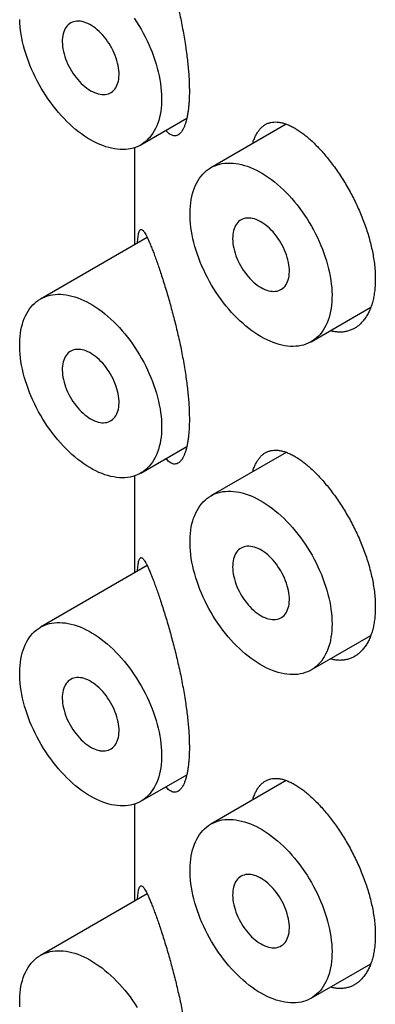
# Model space of a CAD drawing. Header units: millimetres. Extents: x 8 to 276, y 12 to 454.
# Tile 10 of 40: x 242.6 to 247.03, y 164.37 to 176.62. Entities that reach past the tile are written whole.
import ezdxf

# ---------------------------------------------------------------- set-up
doc = ezdxf.new("R2010")
doc.units = ezdxf.units.MM

msp = doc.modelspace()

# ---------------------------------------------------------------- linework, layer by layer
at = {"color": 7, "linetype": 'Continuous', "lineweight": 30}
for p, q in [((244.11, 175.062), (244.683, 175.393)), ((245.921, 175.32), (244.982, 174.778)), ((244.032, 175.027), (244.032, 173.821)), ((244.189, 173.911), (242.861, 173.144)), ((246.232, 172.613), (246.974, 173.041)), ((244.11, 170.979), (244.683, 171.31)), ((245.921, 171.237), (244.982, 170.695)), ((244.032, 170.944), (244.032, 169.738)), ((244.189, 169.829), (242.861, 169.062)), ((246.232, 168.53), (246.974, 168.958)), ((244.11, 166.897), (244.683, 167.227)), ((245.921, 167.155), (244.982, 166.613)), ((244.032, 166.861), (244.032, 165.655)), ((244.189, 165.746), (242.861, 164.979)), ((246.232, 164.447), (246.974, 164.876))]:
    msp.add_line(p, q, dxfattribs=at)
at = {"color": 7, "linetype": 'Continuous', "lineweight": 30, "flags": 128}
for points in [[(243.485, 175.124), (243.448, 175.147), (243.41, 175.171), (243.372, 175.198), (243.335, 175.226), (243.298, 175.255), (243.261, 175.287), (243.225, 175.32), (243.189, 175.354), (243.154, 175.39), (243.119, 175.427), (243.085, 175.466), (243.052, 175.506), (243.019, 175.547), (242.988, 175.589), (242.957, 175.632), (242.927, 175.676), (242.898, 175.721), (242.871, 175.766), (242.844, 175.813), (242.819, 175.86), (242.794, 175.907), (242.772, 175.955), (242.75, 176.003), (242.73, 176.052), (242.711, 176.101), (242.693, 176.149), (242.677, 176.198), (242.663, 176.247), (242.65, 176.295), (242.638, 176.343), (242.628, 176.391), (242.62, 176.439), (242.613, 176.485), (242.608, 176.532), (242.604, 176.577), (242.602, 176.622)], [(244.029, 176.636), (244.058, 176.591), (244.087, 176.546), (244.114, 176.5), (244.14, 176.453), (244.165, 176.406), (244.188, 176.358), (244.21, 176.31), (244.231, 176.262), (244.251, 176.213), (244.269, 176.164), (244.286, 176.116), (244.301, 176.067), (244.315, 176.018), (244.327, 175.97), (244.338, 175.922), (244.347, 175.874), (244.355, 175.827), (244.361, 175.781), (244.365, 175.735), (244.368, 175.69), (244.369, 175.645), (244.369, 175.602), (244.367, 175.56), (244.363, 175.518), (244.358, 175.478), (244.351, 175.439), (244.343, 175.401), (244.333, 175.365), (244.321, 175.33), (244.308, 175.297), (244.294, 175.265), (244.278, 175.235), (244.26, 175.206), (244.241, 175.179), (244.221, 175.154), (244.199, 175.131), (244.177, 175.109), (244.152, 175.09), (244.127, 175.072), (244.1, 175.056), (244.073, 175.043), (244.044, 175.031), (244.014, 175.021), (243.983, 175.014), (243.952, 175.008), (243.919, 175.005), (243.886, 175.004), (243.852, 175.004), (243.817, 175.007), (243.782, 175.012), (243.746, 175.019), (243.71, 175.028), (243.673, 175.039), (243.636, 175.052), (243.598, 175.067), (243.561, 175.084), (243.523, 175.103), (243.485, 175.124)], [(243.485, 175.736), (243.509, 175.724), (243.533, 175.713), (243.557, 175.704), (243.58, 175.697), (243.603, 175.692), (243.625, 175.689), (243.647, 175.688), (243.667, 175.69), (243.687, 175.693), (243.707, 175.698), (243.725, 175.706), (243.742, 175.715), (243.758, 175.727), (243.772, 175.74), (243.786, 175.755), (243.797, 175.772), (243.808, 175.791), (243.817, 175.811), (243.825, 175.833), (243.831, 175.856), (243.835, 175.881), (243.838, 175.907), (243.839, 175.934), (243.839, 175.961), (243.837, 175.99), (243.833, 176.019), (243.828, 176.049), (243.821, 176.08), (243.813, 176.11), (243.803, 176.141), (243.792, 176.172), (243.779, 176.203), (243.765, 176.233), (243.75, 176.263), (243.733, 176.293), (243.716, 176.321), (243.697, 176.349), (243.678, 176.377), (243.657, 176.403), (243.636, 176.427), (243.614, 176.451), (243.591, 176.473), (243.568, 176.494), (243.545, 176.513), (243.521, 176.53), (243.497, 176.546), (243.474, 176.56), (243.45, 176.571), (243.426, 176.581), (243.403, 176.589), (243.38, 176.595), (243.357, 176.599), (243.335, 176.601), (243.314, 176.601), (243.293, 176.598), (243.274, 176.594), (243.255, 176.587), (243.238, 176.579), (243.221, 176.568), (243.206, 176.556), (243.192, 176.542), (243.179, 176.526), (243.168, 176.508), (243.158, 176.488), (243.15, 176.467), (243.143, 176.445), (243.138, 176.421), (243.134, 176.395), (243.132, 176.369), (243.132, 176.342), (243.133, 176.314), (243.136, 176.285), (243.14, 176.255), (243.146, 176.225), (243.154, 176.194), (243.163, 176.163), (243.173, 176.133), (243.185, 176.102), (243.199, 176.071), (243.213, 176.041), (243.229, 176.011), (243.246, 175.982), (243.264, 175.954), (243.283, 175.926), (243.304, 175.9), (243.324, 175.874), (243.346, 175.85), (243.368, 175.827), (243.391, 175.806), (243.414, 175.786), (243.438, 175.768), (243.462, 175.751), (243.485, 175.736)], [(245.607, 172.675), (245.569, 172.697), (245.531, 172.722), (245.494, 172.748), (245.456, 172.776), (245.419, 172.806), (245.383, 172.838), (245.346, 172.87), (245.31, 172.905), (245.275, 172.941), (245.24, 172.978), (245.206, 173.017), (245.173, 173.056), (245.141, 173.097), (245.109, 173.14), (245.078, 173.183), (245.048, 173.227), (245.02, 173.272), (244.992, 173.317), (244.965, 173.364), (244.94, 173.41), (244.916, 173.458), (244.893, 173.506), (244.871, 173.554), (244.851, 173.603), (244.832, 173.651), (244.815, 173.7), (244.799, 173.749), (244.784, 173.797), (244.771, 173.846), (244.759, 173.894), (244.749, 173.942), (244.741, 173.989), (244.734, 174.036), (244.729, 174.082), (244.725, 174.128), (244.723, 174.173), (244.723, 174.217), (244.724, 174.259), (244.727, 174.301), (244.731, 174.342), (244.737, 174.382), (244.745, 174.42), (244.754, 174.457), (244.765, 174.493), (244.777, 174.527), (244.791, 174.559), (244.806, 174.59), (244.823, 174.62), (244.841, 174.648), (244.861, 174.674), (244.882, 174.698), (244.904, 174.72), (244.928, 174.741), (244.952, 174.759), (244.978, 174.776), (245.006, 174.791), (245.034, 174.803), (245.063, 174.814), (245.093, 174.823), (245.125, 174.829), (245.157, 174.834), (245.19, 174.836), (245.223, 174.836), (245.258, 174.835), (245.293, 174.831), (245.328, 174.825), (245.364, 174.817), (245.401, 174.807), (245.438, 174.795), (245.475, 174.781), (245.513, 174.765), (245.55, 174.747), (245.588, 174.727), (245.626, 174.705), (245.663, 174.681), (245.701, 174.656), (245.739, 174.629), (245.776, 174.6), (245.813, 174.569), (245.849, 174.537), (245.885, 174.503), (245.921, 174.468), (245.956, 174.432), (245.99, 174.394), (246.024, 174.354), (246.057, 174.314), (246.089, 174.272), (246.12, 174.23), (246.15, 174.186), (246.18, 174.142), (246.208, 174.097), (246.235, 174.051), (246.261, 174.004), (246.286, 173.957), (246.309, 173.909), (246.332, 173.861), (246.353, 173.812), (246.372, 173.764), (246.39, 173.715), (246.407, 173.666), (246.422, 173.618), (246.436, 173.569), (246.449, 173.521), (246.459, 173.473), (246.469, 173.425), (246.476, 173.378), (246.482, 173.331), (246.487, 173.286), (246.489, 173.24), (246.491, 173.196), (246.49, 173.153), (246.488, 173.11), (246.485, 173.069), (246.479, 173.029), (246.473, 172.99), (246.464, 172.952), (246.454, 172.916), (246.443, 172.881), (246.43, 172.848), (246.415, 172.816), (246.399, 172.785), (246.382, 172.757), (246.363, 172.73), (246.342, 172.705), (246.321, 172.682), (246.298, 172.66), (246.274, 172.641), (246.248, 172.623), (246.222, 172.607), (246.194, 172.594), (246.165, 172.582), (246.135, 172.572), (246.105, 172.565), (246.073, 172.559), (246.041, 172.556), (246.007, 172.554), (245.973, 172.555), (245.938, 172.558), (245.903, 172.563), (245.867, 172.57), (245.831, 172.579), (245.794, 172.59), (245.757, 172.603), (245.72, 172.618), (245.682, 172.635), (245.645, 172.654), (245.607, 172.675)], [(245.607, 173.287), (245.631, 173.274), (245.654, 173.263), (245.678, 173.254), (245.701, 173.247), (245.724, 173.243), (245.746, 173.24), (245.768, 173.239), (245.789, 173.24), (245.809, 173.244), (245.828, 173.249), (245.846, 173.257), (245.863, 173.266), (245.879, 173.278), (245.894, 173.291), (245.907, 173.306), (245.919, 173.323), (245.929, 173.342), (245.938, 173.362), (245.946, 173.384), (245.952, 173.407), (245.956, 173.432), (245.959, 173.458), (245.96, 173.484), (245.96, 173.512), (245.958, 173.541), (245.954, 173.57), (245.949, 173.6), (245.942, 173.631), (245.934, 173.661), (245.924, 173.692), (245.913, 173.723), (245.9, 173.753), (245.886, 173.784), (245.871, 173.814), (245.855, 173.843), (245.837, 173.872), (245.818, 173.9), (245.799, 173.927), (245.778, 173.953), (245.757, 173.978), (245.735, 174.002), (245.713, 174.024), (245.69, 174.044), (245.666, 174.064), (245.643, 174.081), (245.619, 174.097), (245.595, 174.11), (245.571, 174.122), (245.547, 174.132), (245.524, 174.14), (245.501, 174.146), (245.478, 174.15), (245.456, 174.152), (245.435, 174.151), (245.415, 174.149), (245.395, 174.145), (245.376, 174.138), (245.359, 174.13), (245.342, 174.119), (245.327, 174.107), (245.313, 174.092), (245.301, 174.076), (245.289, 174.058), (245.28, 174.039), (245.271, 174.018), (245.265, 173.995), (245.259, 173.971), (245.256, 173.946), (245.254, 173.92), (245.253, 173.893), (245.254, 173.864), (245.257, 173.835), (245.262, 173.806), (245.268, 173.776), (245.275, 173.745), (245.284, 173.714), (245.295, 173.683), (245.307, 173.653), (245.32, 173.622), (245.335, 173.592), (245.351, 173.562), (245.368, 173.533), (245.386, 173.504), (245.405, 173.477), (245.425, 173.45), (245.446, 173.425), (245.467, 173.401), (245.49, 173.378), (245.512, 173.356), (245.536, 173.337), (245.559, 173.318), (245.583, 173.302), (245.607, 173.287)], [(244.369, 171.552), (244.369, 171.509), (244.366, 171.466), (244.362, 171.425), (244.356, 171.385), (244.349, 171.347), (244.34, 171.309), (244.33, 171.273), (244.318, 171.239), (244.305, 171.206), (244.29, 171.174), (244.273, 171.145), (244.256, 171.116), (244.236, 171.09), (244.216, 171.065), (244.194, 171.043), (244.171, 171.022), (244.146, 171.002), (244.12, 170.985), (244.094, 170.97), (244.066, 170.957), (244.037, 170.946), (244.007, 170.937), (243.976, 170.93), (243.944, 170.925), (243.911, 170.922), (243.877, 170.921), (243.843, 170.922), (243.808, 170.925), (243.773, 170.931), (243.737, 170.938), (243.701, 170.948), (243.664, 170.959), (243.627, 170.973), (243.589, 170.988), (243.552, 171.006), (243.514, 171.025), (243.476, 171.047), (243.438, 171.07), (243.401, 171.095), (243.363, 171.122), (243.326, 171.15), (243.289, 171.18), (243.252, 171.212), (243.216, 171.245), (243.18, 171.28), (243.145, 171.317), (243.11, 171.354), (243.077, 171.393), (243.044, 171.433), (243.011, 171.474), (242.98, 171.517), (242.949, 171.56), (242.92, 171.604), (242.891, 171.649), (242.864, 171.695), (242.838, 171.742), (242.812, 171.789), (242.789, 171.836), (242.766, 171.884), (242.745, 171.933), (242.725, 171.981), (242.706, 172.03), (242.689, 172.079), (242.673, 172.128), (242.659, 172.176), (242.647, 172.225), (242.635, 172.273), (242.626, 172.32), (242.618, 172.368), (242.611, 172.414), (242.607, 172.46), (242.603, 172.506), (242.602, 172.55), (242.602, 172.594), (242.603, 172.637), (242.607, 172.678), (242.611, 172.719), (242.618, 172.758), (242.626, 172.796), (242.635, 172.833), (242.647, 172.868), (242.659, 172.902), (242.673, 172.934), (242.689, 172.965), (242.706, 172.994), (242.725, 173.021), (242.745, 173.046), (242.766, 173.07), (242.789, 173.092), (242.812, 173.112), (242.838, 173.13), (242.864, 173.146), (242.891, 173.161), (242.92, 173.173), (242.949, 173.183), (242.98, 173.191), (243.011, 173.197), (243.044, 173.201), (243.077, 173.203), (243.11, 173.203), (243.145, 173.2), (243.18, 173.196), (243.216, 173.19), (243.252, 173.181), (243.289, 173.171), (243.326, 173.158), (243.363, 173.143), (243.401, 173.127), (243.438, 173.108), (243.476, 173.088), (243.514, 173.066), (243.552, 173.042), (243.589, 173.016), (243.627, 172.988), (243.664, 172.959), (243.701, 172.928), (243.737, 172.895), (243.773, 172.861), (243.808, 172.826), (243.843, 172.789), (243.877, 172.75), (243.911, 172.711), (243.944, 172.67), (243.976, 172.628), (244.007, 172.586), (244.037, 172.542), (244.066, 172.497), (244.094, 172.452), (244.12, 172.405), (244.146, 172.359), (244.171, 172.311), (244.194, 172.263), (244.216, 172.215), (244.236, 172.167), (244.256, 172.118), (244.273, 172.069), (244.29, 172.021), (244.305, 171.972), (244.318, 171.923), (244.33, 171.875), (244.34, 171.827), (244.349, 171.78), (244.356, 171.733), (244.362, 171.686), (244.366, 171.641), (244.369, 171.596), (244.369, 171.552)], [(243.485, 171.654), (243.509, 171.641), (243.533, 171.63), (243.557, 171.621), (243.58, 171.614), (243.603, 171.609), (243.625, 171.606), (243.647, 171.605), (243.667, 171.607), (243.687, 171.61), (243.707, 171.616), (243.725, 171.623), (243.742, 171.633), (243.758, 171.644), (243.772, 171.658), (243.786, 171.673), (243.797, 171.69), (243.808, 171.708), (243.817, 171.729), (243.825, 171.751), (243.831, 171.774), (243.835, 171.798), (243.838, 171.824), (243.839, 171.851), (243.839, 171.879), (243.837, 171.907), (243.833, 171.937), (243.828, 171.967), (243.821, 171.997), (243.813, 172.028), (243.803, 172.058), (243.792, 172.089), (243.779, 172.12), (243.765, 172.15), (243.75, 172.18), (243.733, 172.21), (243.716, 172.239), (243.697, 172.267), (243.678, 172.294), (243.657, 172.32), (243.636, 172.345), (243.614, 172.368), (243.591, 172.39), (243.568, 172.411), (243.545, 172.43), (243.521, 172.447), (243.497, 172.463), (243.474, 172.477), (243.45, 172.489), (243.426, 172.499), (243.403, 172.507), (243.38, 172.513), (243.357, 172.516), (243.335, 172.518), (243.314, 172.518), (243.293, 172.516), (243.274, 172.511), (243.255, 172.505), (243.238, 172.496), (243.221, 172.486), (243.206, 172.473), (243.192, 172.459), (243.179, 172.443), (243.168, 172.425), (243.158, 172.405), (243.15, 172.384), (243.143, 172.362), (243.138, 172.338), (243.134, 172.313), (243.132, 172.286), (243.132, 172.259), (243.133, 172.231), (243.136, 172.202), (243.14, 172.172), (243.146, 172.142), (243.154, 172.112), (243.163, 172.081), (243.173, 172.05), (243.185, 172.019), (243.199, 171.989), (243.213, 171.958), (243.229, 171.929), (243.246, 171.899), (243.264, 171.871), (243.283, 171.843), (243.304, 171.817), (243.324, 171.791), (243.346, 171.767), (243.368, 171.744), (243.391, 171.723), (243.414, 171.703), (243.438, 171.685), (243.462, 171.668), (243.485, 171.654)], [(246.491, 169.102), (246.49, 169.059), (246.487, 169.017), (246.483, 168.976), (246.478, 168.936), (246.471, 168.898), (246.462, 168.86), (246.451, 168.824), (246.44, 168.79), (246.426, 168.757), (246.411, 168.725), (246.395, 168.695), (246.377, 168.667), (246.358, 168.641), (246.337, 168.616), (246.315, 168.593), (246.292, 168.572), (246.267, 168.553), (246.242, 168.536), (246.215, 168.521), (246.187, 168.508), (246.158, 168.497), (246.128, 168.487), (246.097, 168.48), (246.065, 168.475), (246.032, 168.472), (245.999, 168.472), (245.965, 168.473), (245.93, 168.476), (245.894, 168.482), (245.858, 168.489), (245.822, 168.499), (245.785, 168.51), (245.748, 168.524), (245.71, 168.539), (245.673, 168.557), (245.635, 168.576), (245.597, 168.598), (245.56, 168.621), (245.522, 168.646), (245.484, 168.673), (245.447, 168.701), (245.41, 168.731), (245.373, 168.763), (245.337, 168.796), (245.302, 168.831), (245.266, 168.867), (245.232, 168.905), (245.198, 168.944), (245.165, 168.984), (245.133, 169.025), (245.101, 169.067), (245.071, 169.111), (245.041, 169.155), (245.013, 169.2), (244.985, 169.246), (244.959, 169.293), (244.934, 169.34), (244.91, 169.387), (244.887, 169.435), (244.866, 169.484), (244.846, 169.532), (244.828, 169.581), (244.81, 169.63), (244.795, 169.678), (244.781, 169.727), (244.768, 169.775), (244.757, 169.823), (244.747, 169.871), (244.739, 169.918), (244.733, 169.965), (244.728, 170.011), (244.725, 170.057), (244.723, 170.101), (244.723, 170.145), (244.725, 170.187), (244.728, 170.229), (244.733, 170.269), (244.739, 170.309), (244.747, 170.347), (244.757, 170.383), (244.768, 170.419), (244.781, 170.452), (244.795, 170.485), (244.81, 170.515), (244.828, 170.544), (244.846, 170.572), (244.866, 170.597), (244.887, 170.621), (244.91, 170.643), (244.934, 170.663), (244.959, 170.681), (244.985, 170.697), (245.013, 170.711), (245.041, 170.724), (245.071, 170.734), (245.101, 170.742), (245.133, 170.748), (245.165, 170.752), (245.198, 170.754), (245.232, 170.753), (245.266, 170.751), (245.302, 170.747), (245.337, 170.74), (245.373, 170.732), (245.41, 170.721), (245.447, 170.709), (245.484, 170.694), (245.522, 170.678), (245.56, 170.659), (245.597, 170.639), (245.635, 170.616), (245.673, 170.592), (245.71, 170.566), (245.748, 170.539), (245.785, 170.51), (245.822, 170.479), (245.858, 170.446), (245.894, 170.412), (245.93, 170.376), (245.965, 170.339), (245.999, 170.301), (246.032, 170.262), (246.065, 170.221), (246.097, 170.179), (246.128, 170.136), (246.158, 170.093), (246.187, 170.048), (246.215, 170.002), (246.242, 169.956), (246.267, 169.909), (246.292, 169.862), (246.315, 169.814), (246.337, 169.766), (246.358, 169.718), (246.377, 169.669), (246.395, 169.62), (246.411, 169.571), (246.426, 169.523), (246.44, 169.474), (246.451, 169.426), (246.462, 169.378), (246.471, 169.331), (246.478, 169.284), (246.483, 169.237), (246.487, 169.191), (246.49, 169.147), (246.491, 169.102)], [(245.607, 169.204), (245.631, 169.192), (245.654, 169.181), (245.678, 169.172), (245.701, 169.165), (245.724, 169.16), (245.746, 169.157), (245.768, 169.156), (245.789, 169.158), (245.809, 169.161), (245.828, 169.166), (245.846, 169.174), (245.863, 169.183), (245.879, 169.195), (245.894, 169.208), (245.907, 169.224), (245.919, 169.241), (245.929, 169.259), (245.938, 169.28), (245.946, 169.301), (245.952, 169.325), (245.956, 169.349), (245.959, 169.375), (245.96, 169.402), (245.96, 169.43), (245.958, 169.458), (245.954, 169.488), (245.949, 169.517), (245.942, 169.548), (245.934, 169.578), (245.924, 169.609), (245.913, 169.64), (245.9, 169.671), (245.886, 169.701), (245.871, 169.731), (245.855, 169.761), (245.837, 169.79), (245.818, 169.818), (245.799, 169.845), (245.778, 169.871), (245.757, 169.895), (245.735, 169.919), (245.713, 169.941), (245.69, 169.962), (245.666, 169.981), (245.643, 169.998), (245.619, 170.014), (245.595, 170.028), (245.571, 170.04), (245.547, 170.049), (245.524, 170.057), (245.501, 170.063), (245.478, 170.067), (245.456, 170.069), (245.435, 170.069), (245.415, 170.066), (245.395, 170.062), (245.376, 170.055), (245.359, 170.047), (245.342, 170.036), (245.327, 170.024), (245.313, 170.01), (245.301, 169.994), (245.289, 169.976), (245.28, 169.956), (245.271, 169.935), (245.265, 169.913), (245.259, 169.889), (245.256, 169.864), (245.254, 169.837), (245.253, 169.81), (245.254, 169.782), (245.257, 169.753), (245.262, 169.723), (245.268, 169.693), (245.275, 169.662), (245.284, 169.632), (245.295, 169.601), (245.307, 169.57), (245.32, 169.539), (245.335, 169.509), (245.351, 169.479), (245.368, 169.45), (245.386, 169.422), (245.405, 169.394), (245.425, 169.368), (245.446, 169.342), (245.467, 169.318), (245.49, 169.295), (245.512, 169.274), (245.536, 169.254), (245.559, 169.236), (245.583, 169.219), (245.607, 169.204)], [(243.485, 166.959), (243.448, 166.981), (243.41, 167.006), (243.372, 167.032), (243.335, 167.06), (243.298, 167.09), (243.261, 167.121), (243.225, 167.154), (243.189, 167.189), (243.154, 167.225), (243.119, 167.262), (243.085, 167.3), (243.052, 167.34), (243.019, 167.381), (242.988, 167.423), (242.957, 167.466), (242.927, 167.51), (242.898, 167.555), (242.871, 167.601), (242.844, 167.647), (242.819, 167.694), (242.794, 167.742), (242.772, 167.79), (242.75, 167.838), (242.73, 167.886), (242.711, 167.935), (242.693, 167.984), (242.677, 168.033), (242.663, 168.081), (242.65, 168.13), (242.638, 168.178), (242.628, 168.226), (242.62, 168.273), (242.613, 168.32), (242.608, 168.366), (242.604, 168.412), (242.602, 168.456), (242.602, 168.5), (242.603, 168.543), (242.606, 168.585), (242.61, 168.626), (242.616, 168.665), (242.624, 168.704), (242.633, 168.741), (242.644, 168.776), (242.656, 168.811), (242.67, 168.843), (242.685, 168.874), (242.702, 168.904), (242.72, 168.931), (242.74, 168.957), (242.761, 168.982), (242.783, 169.004), (242.806, 169.025), (242.831, 169.043), (242.857, 169.06), (242.884, 169.074), (242.913, 169.087), (242.942, 169.098), (242.972, 169.106), (243.003, 169.113), (243.035, 169.117), (243.068, 169.12), (243.102, 169.12), (243.136, 169.118), (243.171, 169.115), (243.207, 169.109), (243.243, 169.101), (243.28, 169.091), (243.317, 169.079), (243.354, 169.065), (243.391, 169.048), (243.429, 169.03), (243.467, 169.011), (243.504, 168.989), (243.542, 168.965), (243.58, 168.94), (243.617, 168.912), (243.654, 168.884), (243.691, 168.853), (243.728, 168.821), (243.764, 168.787), (243.8, 168.752), (243.835, 168.715), (243.869, 168.677), (243.903, 168.638), (243.936, 168.598), (243.968, 168.556), (243.999, 168.514), (244.029, 168.47), (244.058, 168.426), (244.087, 168.38), (244.114, 168.334), (244.14, 168.288), (244.165, 168.24), (244.188, 168.193), (244.21, 168.145), (244.231, 168.096), (244.251, 168.048), (244.269, 167.999), (244.286, 167.95), (244.301, 167.901), (244.315, 167.853), (244.327, 167.805), (244.338, 167.756), (244.347, 167.709), (244.355, 167.662), (244.361, 167.615), (244.365, 167.569), (244.368, 167.524), (244.369, 167.48), (244.369, 167.437), (244.367, 167.394), (244.363, 167.353), (244.358, 167.313), (244.351, 167.274), (244.343, 167.236), (244.333, 167.2), (244.321, 167.165), (244.308, 167.131), (244.294, 167.099), (244.278, 167.069), (244.26, 167.041), (244.241, 167.014), (244.221, 166.989), (244.199, 166.965), (244.177, 166.944), (244.152, 166.924), (244.127, 166.907), (244.1, 166.891), (244.073, 166.877), (244.044, 166.866), (244.014, 166.856), (243.983, 166.848), (243.952, 166.843), (243.919, 166.839), (243.886, 166.838), (243.852, 166.839), (243.817, 166.842), (243.782, 166.847), (243.746, 166.853), (243.71, 166.862), (243.673, 166.874), (243.636, 166.887), (243.598, 166.902), (243.561, 166.919), (243.523, 166.938), (243.485, 166.959)], [(243.485, 167.571), (243.509, 167.558), (243.533, 167.547), (243.557, 167.538), (243.58, 167.531), (243.603, 167.526), (243.625, 167.524), (243.647, 167.523), (243.667, 167.524), (243.687, 167.528), (243.707, 167.533), (243.725, 167.54), (243.742, 167.55), (243.758, 167.561), (243.772, 167.575), (243.786, 167.59), (243.797, 167.607), (243.808, 167.626), (243.817, 167.646), (243.825, 167.668), (243.831, 167.691), (243.835, 167.716), (243.838, 167.741), (243.839, 167.768), (243.839, 167.796), (243.837, 167.825), (243.833, 167.854), (243.828, 167.884), (243.821, 167.914), (243.813, 167.945), (243.803, 167.976), (243.792, 168.007), (243.779, 168.037), (243.765, 168.068), (243.75, 168.098), (243.733, 168.127), (243.716, 168.156), (243.697, 168.184), (243.678, 168.211), (243.657, 168.237), (243.636, 168.262), (243.614, 168.286), (243.591, 168.308), (243.568, 168.328), (243.545, 168.347), (243.521, 168.365), (243.497, 168.38), (243.474, 168.394), (243.45, 168.406), (243.426, 168.416), (243.403, 168.424), (243.38, 168.43), (243.357, 168.434), (243.335, 168.436), (243.314, 168.435), (243.293, 168.433), (243.274, 168.428), (243.255, 168.422), (243.238, 168.413), (243.221, 168.403), (243.206, 168.391), (243.192, 168.376), (243.179, 168.36), (243.168, 168.342), (243.158, 168.323), (243.15, 168.302), (243.143, 168.279), (243.138, 168.255), (243.134, 168.23), (243.132, 168.204), (243.132, 168.176), (243.133, 168.148), (243.136, 168.119), (243.14, 168.089), (243.146, 168.059), (243.154, 168.029), (243.163, 167.998), (243.173, 167.967), (243.185, 167.936), (243.199, 167.906), (243.213, 167.876), (243.229, 167.846), (243.246, 167.817), (243.264, 167.788), (243.283, 167.761), (243.304, 167.734), (243.324, 167.709), (243.346, 167.685), (243.368, 167.662), (243.391, 167.64), (243.414, 167.62), (243.438, 167.602), (243.462, 167.586), (243.485, 167.571)], [(245.607, 164.509), (245.569, 164.532), (245.531, 164.557), (245.494, 164.583), (245.456, 164.611), (245.419, 164.641), (245.383, 164.672), (245.346, 164.705), (245.31, 164.74), (245.275, 164.775), (245.24, 164.813), (245.206, 164.851), (245.173, 164.891), (245.141, 164.932), (245.109, 164.974), (245.078, 165.017), (245.048, 165.061), (245.02, 165.106), (244.992, 165.152), (244.965, 165.198), (244.94, 165.245), (244.916, 165.293), (244.893, 165.34), (244.871, 165.389), (244.851, 165.437), (244.832, 165.486), (244.815, 165.535), (244.799, 165.583), (244.784, 165.632), (244.771, 165.681), (244.759, 165.729), (244.749, 165.777), (244.741, 165.824), (244.734, 165.871), (244.729, 165.917), (244.725, 165.963), (244.723, 166.007), (244.723, 166.051), (244.724, 166.094), (244.727, 166.136), (244.731, 166.177), (244.737, 166.216), (244.745, 166.255), (244.754, 166.292), (244.765, 166.327), (244.777, 166.361), (244.791, 166.394), (244.806, 166.425), (244.823, 166.454), (244.841, 166.482), (244.861, 166.508), (244.882, 166.532), (244.904, 166.555), (244.928, 166.575), (244.952, 166.594), (244.978, 166.611), (245.006, 166.625), (245.034, 166.638), (245.063, 166.649), (245.093, 166.657), (245.125, 166.664), (245.157, 166.668), (245.19, 166.671), (245.223, 166.671), (245.258, 166.669), (245.293, 166.665), (245.328, 166.659), (245.364, 166.651), (245.401, 166.641), (245.438, 166.629), (245.475, 166.615), (245.513, 166.599), (245.55, 166.581), (245.588, 166.561), (245.626, 166.54), (245.663, 166.516), (245.701, 166.49), (245.739, 166.463), (245.776, 166.434), (245.813, 166.404), (245.849, 166.372), (245.885, 166.338), (245.921, 166.303), (245.956, 166.266), (245.99, 166.228), (246.024, 166.189), (246.057, 166.149), (246.089, 166.107), (246.12, 166.064), (246.15, 166.021), (246.18, 165.976), (246.208, 165.931), (246.235, 165.885), (246.261, 165.838), (246.286, 165.791), (246.309, 165.744), (246.332, 165.695), (246.353, 165.647), (246.372, 165.598), (246.39, 165.55), (246.407, 165.501), (246.422, 165.452), (246.436, 165.404), (246.449, 165.355), (246.459, 165.307), (246.469, 165.26), (246.476, 165.213), (246.482, 165.166), (246.487, 165.12), (246.489, 165.075), (246.491, 165.031), (246.49, 164.987), (246.488, 164.945), (246.485, 164.904), (246.479, 164.863), (246.473, 164.824), (246.464, 164.787), (246.454, 164.75), (246.443, 164.716), (246.43, 164.682), (246.415, 164.65), (246.399, 164.62), (246.382, 164.591), (246.363, 164.565), (246.342, 164.539), (246.321, 164.516), (246.298, 164.495), (246.274, 164.475), (246.248, 164.457), (246.222, 164.442), (246.194, 164.428), (246.165, 164.416), (246.135, 164.407), (246.105, 164.399), (246.073, 164.394), (246.041, 164.39), (246.007, 164.389), (245.973, 164.39), (245.938, 164.392), (245.903, 164.397), (245.867, 164.404), (245.831, 164.413), (245.794, 164.424), (245.757, 164.437), (245.72, 164.452), (245.682, 164.469), (245.645, 164.488), (245.607, 164.509)], [(245.607, 165.122), (245.631, 165.109), (245.654, 165.098), (245.678, 165.089), (245.701, 165.082), (245.724, 165.077), (245.746, 165.074), (245.768, 165.074), (245.789, 165.075), (245.809, 165.078), (245.828, 165.084), (245.846, 165.091), (245.863, 165.101), (245.879, 165.112), (245.894, 165.126), (245.907, 165.141), (245.919, 165.158), (245.929, 165.177), (245.938, 165.197), (245.946, 165.219), (245.952, 165.242), (245.956, 165.266), (245.959, 165.292), (245.96, 165.319), (245.96, 165.347), (245.958, 165.375), (245.954, 165.405), (245.949, 165.435), (245.942, 165.465), (245.934, 165.496), (245.924, 165.527), (245.913, 165.557), (245.9, 165.588), (245.886, 165.619), (245.871, 165.649), (245.855, 165.678), (245.837, 165.707), (245.818, 165.735), (245.799, 165.762), (245.778, 165.788), (245.757, 165.813), (245.735, 165.836), (245.713, 165.858), (245.69, 165.879), (245.666, 165.898), (245.643, 165.916), (245.619, 165.931), (245.595, 165.945), (245.571, 165.957), (245.547, 165.967), (245.524, 165.975), (245.501, 165.981), (245.478, 165.985), (245.456, 165.986), (245.435, 165.986), (245.415, 165.984), (245.395, 165.979), (245.376, 165.973), (245.359, 165.964), (245.342, 165.954), (245.327, 165.941), (245.313, 165.927), (245.301, 165.911), (245.289, 165.893), (245.28, 165.874), (245.271, 165.852), (245.265, 165.83), (245.259, 165.806), (245.256, 165.781), (245.254, 165.755), (245.253, 165.727), (245.254, 165.699), (245.257, 165.67), (245.262, 165.64), (245.268, 165.61), (245.275, 165.58), (245.284, 165.549), (245.295, 165.518), (245.307, 165.487), (245.32, 165.457), (245.335, 165.426), (245.351, 165.397), (245.368, 165.367), (245.386, 165.339), (245.405, 165.311), (245.425, 165.285), (245.446, 165.26), (245.467, 165.235), (245.49, 165.212), (245.512, 165.191), (245.536, 165.171), (245.559, 165.153), (245.583, 165.136), (245.607, 165.122)], [(242.603, 164.34), (242.602, 164.385), (242.602, 164.428), (242.603, 164.471), (242.607, 164.513), (242.611, 164.553), (242.618, 164.592), (242.626, 164.63), (242.635, 164.667), (242.647, 164.702), (242.659, 164.736), (242.673, 164.768), (242.689, 164.799), (242.706, 164.828), (242.725, 164.855), (242.745, 164.881), (242.766, 164.905), (242.789, 164.927), (242.812, 164.947), (242.838, 164.965), (242.864, 164.981), (242.891, 164.995), (242.92, 165.007), (242.949, 165.017), (242.98, 165.026), (243.011, 165.032), (243.044, 165.036), (243.077, 165.037), (243.11, 165.037), (243.145, 165.035), (243.18, 165.031), (243.216, 165.024), (243.252, 165.016), (243.289, 165.005), (243.326, 164.993), (243.363, 164.978), (243.401, 164.961), (243.438, 164.943), (243.476, 164.923), (243.514, 164.9), (243.552, 164.876), (243.589, 164.85), (243.627, 164.823), (243.664, 164.793), (243.701, 164.762), (243.737, 164.73), (243.773, 164.696), (243.808, 164.66), (243.843, 164.623), (243.877, 164.585), (243.911, 164.546), (243.944, 164.505), (243.976, 164.463), (244.007, 164.42), (244.037, 164.376), (244.066, 164.332)]]:
    msp.add_lwpolyline(points, dxfattribs=at)
at = {"color": 7, "linetype": 'Continuous', "lineweight": 30}
for points, knots in [([(244.294, 177.734), (244.302, 177.712), (244.318, 177.668), (244.343, 177.594), (244.369, 177.515), (244.397, 177.43), (244.425, 177.338), (244.452, 177.246), (244.478, 177.155), (244.502, 177.065), (244.527, 176.973), (244.55, 176.878), (244.573, 176.78), (244.596, 176.681), (244.617, 176.58), (244.636, 176.478), (244.654, 176.376), (244.669, 176.278), (244.682, 176.185), (244.693, 176.096), (244.701, 176.009), (244.708, 175.925), (244.712, 175.85), (244.714, 175.786), (244.715, 175.726), (244.714, 175.663), (244.711, 175.598), (244.706, 175.538), (244.699, 175.481), (244.691, 175.429), (244.681, 175.381), (244.669, 175.338), (244.656, 175.3), (244.642, 175.267), (244.625, 175.236), (244.605, 175.209), (244.582, 175.189), (244.557, 175.177), (244.533, 175.173), (244.51, 175.176), (244.487, 175.185), (244.464, 175.2), (244.442, 175.219), (244.428, 175.235), (244.422, 175.242)], [0, 0, 0, 0, 0.028169, 0.056362, 0.084528, 0.113773, 0.143049, 0.172289, 0.197424, 0.222644, 0.247885, 0.27309, 0.298212, 0.323469, 0.348836, 0.374233, 0.399585, 0.424828, 0.447355, 0.469974, 0.49262, 0.515233, 0.537756, 0.553958, 0.57016, 0.590993, 0.6119, 0.632833, 0.653742, 0.674578, 0.69538, 0.716247, 0.73714, 0.758014, 0.778821, 0.805691, 0.832641, 0.8596, 0.88648, 0.909985, 0.933552, 0.957145, 0.980723, 1, 1, 1, 1]), ([(245.503, 175.079), (245.506, 175.088), (245.513, 175.115), (245.529, 175.154), (245.55, 175.196), (245.573, 175.233), (245.599, 175.265), (245.628, 175.293), (245.659, 175.314), (245.693, 175.331), (245.729, 175.342), (245.768, 175.347), (245.809, 175.347), (245.853, 175.341), (245.899, 175.329), (245.946, 175.312), (245.994, 175.289), (246.042, 175.262), (246.09, 175.231), (246.139, 175.195), (246.172, 175.168), (246.189, 175.154)], [0, 0, 0, 0, 0.0281018, 0.0810246, 0.1340104, 0.1869428, 0.2397029, 0.2937083, 0.3478838, 0.4021206, 0.456303, 0.5103142, 0.5664193, 0.6227102, 0.679064, 0.7353549, 0.79146, 0.8435455, 0.8957315, 0.9479162, 1, 1, 1, 1]), ([(246.189, 175.154), (246.206, 175.139), (246.242, 175.108), (246.295, 175.055), (246.349, 174.999), (246.402, 174.938), (246.455, 174.873), (246.507, 174.805), (246.559, 174.733), (246.609, 174.658), (246.657, 174.58), (246.704, 174.5), (246.748, 174.418), (246.789, 174.335), (246.828, 174.25), (246.864, 174.165), (246.897, 174.079), (246.927, 173.993), (246.953, 173.907), (246.975, 173.821), (246.994, 173.736), (247.01, 173.651), (247.021, 173.564), (247.029, 173.478), (247.031, 173.396), (247.029, 173.32), (247.023, 173.249), (247.013, 173.181), (246.999, 173.117), (246.981, 173.057), (246.959, 173.002), (246.934, 172.951), (246.905, 172.905), (246.873, 172.864), (246.838, 172.828), (246.8, 172.797), (246.76, 172.773), (246.717, 172.754), (246.672, 172.74), (246.625, 172.733), (246.576, 172.732), (246.526, 172.737), (246.491, 172.743), (246.471, 172.75), (246.47, 172.75)], [0, 0, 0, 0, 0.0244224, 0.0489277, 0.07346, 0.097963, 0.1223835, 0.1468201, 0.1713422, 0.1958928, 0.2204137, 0.2448491, 0.2690013, 0.2932371, 0.3175011, 0.3417367, 0.3658887, 0.3898882, 0.4139698, 0.4380792, 0.4621609, 0.4861604, 0.5122887, 0.5384523, 0.5645806, 0.588571, 0.6126434, 0.6367436, 0.6608159, 0.6848063, 0.7087971, 0.7328698, 0.7569704, 0.7810431, 0.8050339, 0.8290167, 0.8530811, 0.8771735, 0.9012384, 0.9252217, 0.9492408, 0.9733404, 0.9974681, 1, 1, 1, 1]), ([(244.068, 173.842), (244.069, 173.854), (244.071, 173.882), (244.075, 173.917), (244.08, 173.948), (244.086, 173.974), (244.093, 173.993), (244.101, 174.005), (244.11, 174.011), (244.12, 174.01), (244.131, 174.003), (244.144, 173.99), (244.157, 173.971), (244.171, 173.946), (244.188, 173.915), (244.206, 173.877), (244.226, 173.83), (244.247, 173.777), (244.27, 173.718), (244.286, 173.674), (244.294, 173.652)], [0, 0, 0, 0, 0.041711, 0.091376, 0.140899, 0.195094, 0.249461, 0.303919, 0.358347, 0.412592, 0.467747, 0.523029, 0.578364, 0.633666, 0.688836, 0.750959, 0.813252, 0.875599, 0.937884, 1, 1, 1, 1]), ([(244.294, 173.652), (244.302, 173.629), (244.318, 173.585), (244.343, 173.512), (244.369, 173.433), (244.397, 173.347), (244.425, 173.256), (244.452, 173.164), (244.478, 173.072), (244.502, 172.983), (244.527, 172.89), (244.55, 172.795), (244.573, 172.698), (244.596, 172.598), (244.617, 172.497), (244.636, 172.395), (244.654, 172.293), (244.669, 172.195), (244.682, 172.102), (244.693, 172.014), (244.701, 171.927), (244.708, 171.842), (244.712, 171.768), (244.714, 171.703), (244.715, 171.643), (244.714, 171.58), (244.711, 171.516), (244.706, 171.455), (244.699, 171.398), (244.691, 171.346), (244.681, 171.298), (244.669, 171.255), (244.656, 171.217), (244.642, 171.184), (244.625, 171.153), (244.605, 171.127), (244.582, 171.106), (244.557, 171.094), (244.533, 171.09), (244.51, 171.093), (244.487, 171.102), (244.464, 171.117), (244.442, 171.136), (244.428, 171.152), (244.422, 171.159)], [0, 0, 0, 0, 0.028169, 0.056362, 0.084528, 0.113773, 0.143049, 0.172289, 0.197424, 0.222644, 0.247885, 0.27309, 0.298212, 0.323469, 0.348836, 0.374233, 0.399585, 0.424828, 0.447355, 0.469974, 0.49262, 0.515233, 0.537756, 0.553958, 0.57016, 0.590993, 0.6119, 0.632833, 0.653742, 0.674578, 0.69538, 0.716247, 0.73714, 0.758014, 0.778821, 0.805691, 0.832641, 0.8596, 0.88648, 0.909985, 0.933552, 0.957145, 0.980723, 1, 1, 1, 1]), ([(245.503, 170.996), (245.506, 171.005), (245.513, 171.032), (245.529, 171.071), (245.55, 171.113), (245.573, 171.15), (245.599, 171.183), (245.628, 171.21), (245.659, 171.232), (245.693, 171.248), (245.729, 171.259), (245.768, 171.265), (245.809, 171.264), (245.853, 171.258), (245.899, 171.247), (245.946, 171.229), (245.994, 171.206), (246.042, 171.179), (246.09, 171.148), (246.139, 171.112), (246.172, 171.085), (246.189, 171.071)], [0, 0, 0, 0, 0.028102, 0.081025, 0.13401, 0.186943, 0.239703, 0.293708, 0.347884, 0.402121, 0.456303, 0.510314, 0.566419, 0.62271, 0.679064, 0.735355, 0.79146, 0.843545, 0.895731, 0.947916, 1, 1, 1, 1]), ([(246.189, 171.071), (246.206, 171.056), (246.242, 171.025), (246.295, 170.973), (246.349, 170.916), (246.402, 170.855), (246.455, 170.791), (246.507, 170.722), (246.559, 170.65), (246.609, 170.575), (246.657, 170.497), (246.704, 170.417), (246.748, 170.336), (246.789, 170.252), (246.828, 170.168), (246.864, 170.082), (246.897, 169.996), (246.927, 169.91), (246.953, 169.824), (246.975, 169.738), (246.994, 169.654), (247.01, 169.568), (247.021, 169.482), (247.029, 169.395), (247.031, 169.314), (247.029, 169.237), (247.023, 169.166), (247.013, 169.099), (246.999, 169.035), (246.981, 168.975), (246.959, 168.919), (246.934, 168.868), (246.905, 168.822), (246.873, 168.781), (246.838, 168.745), (246.8, 168.715), (246.76, 168.69), (246.717, 168.671), (246.672, 168.658), (246.625, 168.65), (246.576, 168.649), (246.526, 168.654), (246.491, 168.661), (246.471, 168.667), (246.47, 168.667)], [0, 0, 0, 0, 0.0244224, 0.0489277, 0.07346, 0.097963, 0.1223835, 0.1468201, 0.1713422, 0.1958928, 0.2204137, 0.2448491, 0.2690013, 0.2932371, 0.3175011, 0.3417367, 0.3658887, 0.3898882, 0.4139698, 0.4380792, 0.4621609, 0.4861604, 0.5122887, 0.5384523, 0.5645806, 0.588571, 0.6126434, 0.6367436, 0.6608159, 0.6848063, 0.7087971, 0.7328698, 0.7569704, 0.7810431, 0.8050339, 0.8290167, 0.8530811, 0.8771735, 0.9012384, 0.9252217, 0.9492408, 0.9733404, 0.9974681, 1, 1, 1, 1]), ([(244.068, 169.759), (244.069, 169.772), (244.071, 169.799), (244.075, 169.834), (244.08, 169.866), (244.086, 169.891), (244.093, 169.91), (244.101, 169.922), (244.11, 169.928), (244.12, 169.927), (244.131, 169.92), (244.144, 169.907), (244.157, 169.888), (244.171, 169.864), (244.188, 169.832), (244.206, 169.794), (244.226, 169.747), (244.247, 169.694), (244.27, 169.635), (244.286, 169.591), (244.294, 169.569)], [0, 0, 0, 0, 0.041711, 0.091376, 0.140899, 0.195094, 0.249461, 0.303919, 0.358347, 0.412592, 0.467747, 0.523029, 0.578364, 0.633666, 0.688836, 0.750959, 0.813252, 0.875599, 0.937884, 1, 1, 1, 1]), ([(244.294, 169.569), (244.302, 169.547), (244.318, 169.502), (244.343, 169.429), (244.369, 169.35), (244.397, 169.264), (244.425, 169.173), (244.452, 169.081), (244.478, 168.99), (244.502, 168.9), (244.527, 168.807), (244.55, 168.712), (244.573, 168.615), (244.596, 168.515), (244.617, 168.414), (244.636, 168.313), (244.654, 168.211), (244.669, 168.113), (244.682, 168.019), (244.693, 167.931), (244.701, 167.844), (244.708, 167.759), (244.712, 167.685), (244.714, 167.621), (244.715, 167.56), (244.714, 167.497), (244.711, 167.433), (244.706, 167.372), (244.699, 167.315), (244.691, 167.263), (244.681, 167.216), (244.669, 167.173), (244.656, 167.135), (244.642, 167.101), (244.625, 167.07), (244.605, 167.044), (244.582, 167.023), (244.557, 167.011), (244.533, 167.007), (244.51, 167.011), (244.487, 167.02), (244.464, 167.035), (244.442, 167.053), (244.428, 167.069), (244.422, 167.077)], [0, 0, 0, 0, 0.028169, 0.056362, 0.084528, 0.113773, 0.143049, 0.172289, 0.197424, 0.222644, 0.247885, 0.27309, 0.298212, 0.323469, 0.348836, 0.374233, 0.399585, 0.424828, 0.447355, 0.469974, 0.49262, 0.515233, 0.537756, 0.553958, 0.57016, 0.590993, 0.6119, 0.632833, 0.653742, 0.674578, 0.69538, 0.716247, 0.73714, 0.758014, 0.778821, 0.805691, 0.832641, 0.8596, 0.88648, 0.909985, 0.933552, 0.957145, 0.980723, 1, 1, 1, 1]), ([(245.503, 166.913), (245.506, 166.923), (245.513, 166.949), (245.529, 166.988), (245.55, 167.031), (245.573, 167.068), (245.599, 167.1), (245.628, 167.127), (245.659, 167.149), (245.693, 167.165), (245.729, 167.176), (245.768, 167.182), (245.809, 167.182), (245.853, 167.176), (245.899, 167.164), (245.946, 167.146), (245.994, 167.124), (246.042, 167.096), (246.09, 167.065), (246.139, 167.03), (246.172, 167.002), (246.189, 166.989)], [0, 0, 0, 0, 0.0281018, 0.0810246, 0.1340104, 0.1869428, 0.2397029, 0.2937083, 0.3478838, 0.4021206, 0.456303, 0.5103142, 0.5664193, 0.6227102, 0.679064, 0.7353549, 0.79146, 0.8435455, 0.8957315, 0.9479162, 1, 1, 1, 1]), ([(246.189, 166.989), (246.206, 166.973), (246.242, 166.942), (246.295, 166.89), (246.349, 166.833), (246.402, 166.773), (246.455, 166.708), (246.507, 166.64), (246.559, 166.568), (246.609, 166.492), (246.657, 166.415), (246.704, 166.335), (246.748, 166.253), (246.789, 166.17), (246.828, 166.085), (246.864, 165.999), (246.897, 165.913), (246.927, 165.827), (246.953, 165.741), (246.975, 165.656), (246.994, 165.571), (247.01, 165.485), (247.021, 165.399), (247.029, 165.312), (247.031, 165.231), (247.029, 165.155), (247.023, 165.084), (247.013, 165.016), (246.999, 164.952), (246.981, 164.892), (246.959, 164.837), (246.934, 164.786), (246.905, 164.739), (246.873, 164.698), (246.838, 164.662), (246.8, 164.632), (246.76, 164.607), (246.717, 164.588), (246.672, 164.575), (246.625, 164.568), (246.576, 164.566), (246.526, 164.572), (246.491, 164.578), (246.471, 164.584), (246.47, 164.585)], [0, 0, 0, 0, 0.024422, 0.048928, 0.07346, 0.097963, 0.122384, 0.14682, 0.171342, 0.195893, 0.220414, 0.244849, 0.269001, 0.293237, 0.317501, 0.341737, 0.365889, 0.389888, 0.41397, 0.438079, 0.462161, 0.48616, 0.512289, 0.538452, 0.564581, 0.588571, 0.612643, 0.636744, 0.660816, 0.684806, 0.708797, 0.73287, 0.75697, 0.781043, 0.805034, 0.829017, 0.853081, 0.877174, 0.901238, 0.925222, 0.949241, 0.97334, 0.997468, 1, 1, 1, 1]), ([(244.068, 165.676), (244.069, 165.689), (244.071, 165.716), (244.075, 165.751), (244.08, 165.783), (244.086, 165.808), (244.093, 165.827), (244.101, 165.84), (244.11, 165.845), (244.12, 165.844), (244.131, 165.837), (244.144, 165.824), (244.157, 165.805), (244.171, 165.781), (244.188, 165.75), (244.206, 165.711), (244.226, 165.664), (244.247, 165.611), (244.27, 165.553), (244.286, 165.508), (244.294, 165.486)], [0, 0, 0, 0, 0.0417113, 0.0913757, 0.1408995, 0.1950941, 0.2494614, 0.3039194, 0.3583471, 0.4125925, 0.4677471, 0.5230291, 0.5783643, 0.6336655, 0.6888364, 0.7509585, 0.8132517, 0.8755987, 0.9378842, 1, 1, 1, 1]), ([(244.294, 165.486), (244.302, 165.464), (244.318, 165.42), (244.343, 165.346), (244.369, 165.267), (244.397, 165.182), (244.425, 165.09), (244.452, 164.998), (244.478, 164.907), (244.502, 164.817), (244.527, 164.725), (244.55, 164.629), (244.573, 164.532), (244.596, 164.433), (244.617, 164.332), (244.636, 164.23), (244.654, 164.128), (244.669, 164.03), (244.682, 163.937), (244.693, 163.848), (244.701, 163.761), (244.708, 163.677), (244.712, 163.602), (244.714, 163.538), (244.715, 163.478), (244.714, 163.415), (244.711, 163.35), (244.706, 163.289), (244.699, 163.233), (244.691, 163.18), (244.681, 163.133), (244.669, 163.09), (244.656, 163.052), (244.642, 163.019), (244.625, 162.988), (244.605, 162.961), (244.582, 162.941), (244.557, 162.929), (244.533, 162.925), (244.51, 162.928), (244.487, 162.937), (244.464, 162.952), (244.442, 162.97), (244.428, 162.987), (244.422, 162.994)], [0, 0, 0, 0, 0.028169, 0.056362, 0.084528, 0.113773, 0.143049, 0.172289, 0.197424, 0.222644, 0.247885, 0.27309, 0.298212, 0.323469, 0.348836, 0.374233, 0.399585, 0.424828, 0.447355, 0.469974, 0.49262, 0.515233, 0.537756, 0.553958, 0.57016, 0.590993, 0.6119, 0.632833, 0.653742, 0.674578, 0.69538, 0.716247, 0.73714, 0.758014, 0.778821, 0.805691, 0.832641, 0.8596, 0.88648, 0.909985, 0.933552, 0.957145, 0.980723, 1, 1, 1, 1])]:
    msp.add_open_spline(points, degree=3, knots=knots, dxfattribs=at)

doc.saveas('drawing.dxf')
